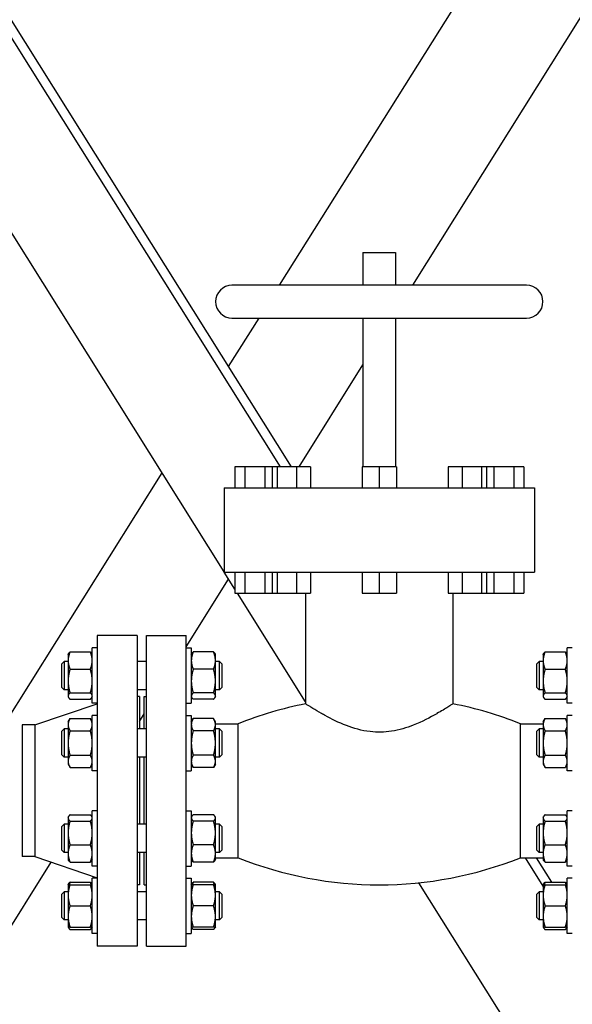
# Model space of a CAD drawing. Header units: inches. Extents: x 24 to 1128, y -74 to 748.
# Tile 8 of 256: x 161 to 175, y 199 to 225. Entities that reach past the tile are written whole.
import ezdxf

# ---------------------------------------------------------------- set-up
doc = ezdxf.new("R2010")
doc.units = ezdxf.units.IN
doc.header["$LTSCALE"] = 32
doc.header["$MEASUREMENT"] = 0
doc.layers.add('Dimension (ANSI)', color=7, linetype='Continuous', lineweight=25)
doc.layers.add('Visible (ANSI)', color=7, linetype='Continuous', lineweight=30)
doc.styles.add('Note Text (ANSI)', font='tahoma.ttf')
doc.dimstyles.new('Architectural (ANSI)', dxfattribs={"dimscale": 32, "dimtxt": 0.125, "dimasz": 0.098425, "dimexe": 0.125, "dimexo": 0.0625, "dimgap": 0.031496, "dimtad": 0, "dimtih": 1, "dimtoh": 1, "dimdec": 4, "dimrnd": 1e-08, "dimzin": 3, "dimdsep": 46, "dimlunit": 4, "dimtxsty": 'Note Text (ANSI)', "dimcen": 0.09, "dimdle": 0.393701, "dimclrd": 256, "dimclre": 256, "dimclrt": 256, "dimadec": 0, "dimazin": 3, "dimtfac": 0.96, "dimtofl": 0, "dimtmove": 0, "dimatfit": 3, "dimfxl": 1, "dimfrac": 2, "dimtolj": 1, "dimtzin": 12, "dimlwd": -1, "dimlwe": -1, "dimarcsym": 0})

# ---------------------------------------------------------------- blocks, each defined once
blk = doc.blocks.new('*D14')
at = {"layer": 'Defpoints', "color": 0, "transparency": 16777216}
for p in [(142.405, 428.413), (61.775, 140.843), (232.154, 140.843)]:
    blk.add_point(p, dxfattribs=at)
at = {"layer": 'Dimension (ANSI)', "transparency": 16777216}
for p, q in [((140.405, 428.413), (57.775, 428.413)), ((61.775, 425.263), (61.775, 265.406)), ((61.775, 143.993), (61.775, 258.339)), ((230.154, 140.843), (57.775, 140.843))]:
    blk.add_line(p, q, dxfattribs=at)
for points in [[(61.25, 425.263), (62.3, 425.263), (61.775, 428.413)], [(61.25, 143.993), (62.3, 143.993), (61.775, 140.843)]]:
    blk.add_solid(points, dxfattribs=at)
at = {"layer": 'Dimension (ANSI)', "transparency": 16777216, "insert": (46.967, 264.398), "char_height": 4, "attachment_point": 1, "style": 'Note Text (ANSI)'}
blk.add_mtext('\\A1;23\'-11 9/16"', dxfattribs=at)

msp = doc.modelspace()

# ---------------------------------------------------------------- linework, layer by layer
at = {"layer": 'Visible (ANSI)'}
for p, q in [((167.52887, 212.96666), (133.90464, 266.57747)), ((167.82397, 212.96666), (134.08915, 266.75381)), ((167.50838, 217.78666), (195.03214, 261.67083)), ((166.03364, 210.175), (133.90464, 261.40181)), ((171.04961, 217.78666), (197.57363, 260.07683)), ((169.72364, 218.65666), (169.72364, 217.78666)), ((169.72364, 218.65666), (170.59364, 218.65666)), ((170.59364, 218.65666), (170.59364, 217.78666)), ((174.07364, 217.78666), (166.24364, 217.78666)), ((166.15464, 215.62825), (166.96273, 216.91666)), ((166.24364, 216.91666), (174.07364, 216.91666)), ((169.72364, 216.91666), (169.72364, 212.96666)), ((170.59364, 216.91666), (170.59364, 212.96666)), ((168.02655, 212.96666), (169.72364, 215.67253)), ((166.32064, 212.96666), (166.32064, 212.40666)), ((166.58464, 212.96666), (166.32064, 212.96666)), ((166.58464, 212.96666), (166.58464, 212.40666)), ((167.11264, 212.96666), (166.58464, 212.96666)), ((167.11264, 212.96666), (167.11264, 212.40666)), ((167.30811, 212.96666), (167.11264, 212.96666)), ((167.30811, 212.96666), (167.30811, 212.40666)), ((167.44477, 212.96666), (167.30811, 212.96666)), ((167.44477, 212.96666), (167.44477, 212.40666)), ((167.95478, 212.96666), (167.44477, 212.96666)), ((167.95478, 212.96666), (167.95478, 212.40666)), ((168.32813, 212.96666), (167.95478, 212.96666)), ((168.32813, 212.96666), (168.32813, 212.40666)), ((169.70138, 212.96666), (169.70138, 212.40666)), ((170.15864, 212.96666), (169.70138, 212.96666)), ((170.15864, 212.96666), (170.15864, 212.40666)), ((170.61591, 212.96666), (170.15864, 212.96666)), ((170.61591, 212.96666), (170.61591, 212.40666)), ((171.98916, 212.96666), (171.98916, 212.40666)), ((172.36251, 212.96666), (171.98916, 212.96666)), ((172.36251, 212.96666), (172.36251, 212.40666)), ((172.87252, 212.96666), (172.36251, 212.96666)), ((172.87252, 212.96666), (172.87252, 212.40666)), ((173.00918, 212.96666), (172.87252, 212.96666)), ((173.00918, 212.96666), (173.00918, 212.40666)), ((173.20464, 212.96666), (173.00918, 212.96666)), ((173.20464, 212.96666), (173.20464, 212.40666)), ((173.73264, 212.96666), (173.20464, 212.96666)), ((173.73264, 212.96666), (173.73264, 212.40666)), ((173.99664, 212.96666), (173.73264, 212.96666)), ((173.99664, 212.96666), (173.99664, 212.40666)), ((160.18592, 206.11166), (164.38403, 212.80516)), ((166.03364, 212.40666), (166.03364, 210.16666)), ((166.03364, 212.40666), (174.28364, 212.40666)), ((174.28364, 212.40666), (174.28364, 210.16666)), ((166.03364, 210.16666), (174.28364, 210.16666)), ((166.32064, 209.7174), (166.03887, 210.16666)), ((166.32064, 210.16666), (166.32064, 209.60666)), ((166.58464, 210.16666), (166.58464, 209.60666)), ((167.11264, 210.16666), (167.11264, 209.60666)), ((167.30811, 210.16666), (167.30811, 209.60666)), ((167.44477, 210.16666), (167.44477, 209.60666)), ((167.95478, 210.16666), (167.95478, 209.60666)), ((168.32813, 210.16666), (168.32813, 209.60666)), ((169.70138, 210.16666), (169.70138, 209.60666)), ((170.15864, 210.16666), (170.15864, 209.60666)), ((170.61591, 210.16666), (170.61591, 209.60666)), ((171.98916, 210.16666), (171.98916, 209.60666)), ((172.36251, 210.16666), (172.36251, 209.60666)), ((172.87252, 210.16666), (172.87252, 209.60666)), ((173.00918, 210.16666), (173.00918, 209.60666)), ((173.20464, 210.16666), (173.20464, 209.60666)), ((173.73264, 210.16666), (173.73264, 209.60666)), ((173.99664, 210.16666), (173.99664, 209.60666)), ((165.02864, 208.18677), (166.15464, 209.98208)), ((166.32064, 209.60666), (166.58464, 209.60666)), ((168.20064, 206.71991), (166.3901, 209.60666)), ((166.58464, 209.60666), (167.11264, 209.60666)), ((167.11264, 209.60666), (167.30811, 209.60666)), ((167.30811, 209.60666), (167.44477, 209.60666)), ((167.44477, 209.60666), (167.95478, 209.60666)), ((167.95478, 209.60666), (168.32813, 209.60666)), ((168.20064, 209.60666), (168.20064, 206.67055)), ((169.70138, 209.60666), (170.15864, 209.60666)), ((170.15864, 209.60666), (170.61591, 209.60666)), ((171.98916, 209.60666), (172.36251, 209.60666)), ((172.11664, 209.60666), (172.11664, 206.67055)), ((172.36251, 209.60666), (172.87252, 209.60666)), ((172.87252, 209.60666), (173.00918, 209.60666)), ((173.00918, 209.60666), (173.20464, 209.60666)), ((173.20464, 209.60666), (173.73264, 209.60666)), ((173.73264, 209.60666), (173.99664, 209.60666)), ((163.72364, 208.48666), (162.66364, 208.48666)), ((162.66364, 208.48666), (162.66364, 200.23666)), ((163.72364, 208.48666), (163.72364, 200.23666)), ((163.96864, 208.48666), (165.02864, 208.48666)), ((163.96864, 200.23666), (163.96864, 208.48666)), ((165.02864, 200.23666), (165.02864, 208.48666)), ((161.88864, 207.9822), (161.9001, 208.00205)), ((161.88864, 207.9822), (161.88864, 207.81745)), ((161.93888, 208.04709), (162.4794, 208.04709)), ((162.52964, 207.9822), (162.51819, 208.00205)), ((162.66364, 208.1542), (162.52964, 208.1542)), ((162.52964, 206.6852), (162.52964, 208.1542)), ((165.02864, 208.1542), (165.16264, 208.1542)), ((165.16264, 208.1542), (165.16264, 206.6852)), ((165.16264, 207.9822), (165.1741, 208.00205)), ((165.7534, 208.04709), (165.21288, 208.04709)), ((165.80364, 207.9822), (165.79219, 208.00205)), ((165.80364, 207.81745), (165.80364, 207.9822)), ((174.51364, 207.9822), (174.5251, 208.00205)), ((174.51364, 207.9822), (174.51364, 207.81745)), ((174.56388, 208.04709), (175.1044, 208.04709)), ((175.15464, 207.9822), (175.14319, 208.00205)), ((175.28864, 208.1542), (175.15464, 208.1542)), ((175.15464, 206.6852), (175.15464, 208.1542)), ((161.72114, 207.7322), (161.78364, 207.7947)), ((161.72114, 207.1072), (161.72114, 207.7322)), ((161.78364, 207.7947), (161.78364, 207.0447)), ((161.88864, 207.7947), (161.78364, 207.7947)), ((161.88864, 207.81745), (161.88864, 207.27412)), ((163.96864, 207.7947), (163.72364, 207.7947)), ((165.80364, 207.27412), (165.80364, 207.81745)), ((165.90864, 207.7947), (165.80364, 207.7947)), ((165.97114, 207.7322), (165.90864, 207.7947)), ((165.90864, 207.0447), (165.90864, 207.7947)), ((165.97114, 207.7322), (165.97114, 207.1072)), ((174.34614, 207.7322), (174.40864, 207.7947)), ((174.34614, 207.1072), (174.34614, 207.7322)), ((174.40864, 207.7947), (174.40864, 207.0447)), ((174.51364, 207.7947), (174.40864, 207.7947)), ((174.51364, 207.81745), (174.51364, 207.27412)), ((161.93888, 207.58781), (162.4794, 207.58781)), ((165.7534, 207.58781), (165.21288, 207.58781)), ((174.56388, 207.58781), (175.1044, 207.58781)), ((161.88864, 207.27412), (161.88864, 206.87637)), ((165.80364, 206.87637), (165.80364, 207.27412)), ((174.51364, 207.27412), (174.51364, 206.87637)), ((161.72114, 207.1072), (161.78364, 207.0447)), ((161.88864, 207.0447), (161.78364, 207.0447)), ((161.88864, 206.87637), (161.88864, 206.8572)), ((161.93888, 206.96043), (162.4794, 206.96043)), ((163.96864, 207.0447), (163.72364, 207.0447)), ((165.7534, 206.96043), (165.21288, 206.96043)), ((165.90864, 207.0447), (165.80364, 207.0447)), ((165.80364, 206.8572), (165.80364, 206.87637)), ((165.97114, 207.1072), (165.90864, 207.0447)), ((174.34614, 207.1072), (174.40864, 207.0447)), ((174.51364, 207.0447), (174.40864, 207.0447)), ((174.51364, 206.87637), (174.51364, 206.8572)), ((174.56388, 206.96043), (175.1044, 206.96043)), ((161.00364, 206.11166), (162.66364, 206.67166)), ((161.88864, 206.8572), (161.9001, 206.83736)), ((161.93888, 206.79232), (162.4794, 206.79232)), ((162.52964, 206.8572), (162.51819, 206.83736)), ((162.66364, 206.6852), (162.52964, 206.6852)), ((163.78364, 206.86166), (163.72364, 206.86166)), ((163.78364, 206.86166), (163.78364, 206.00335)), ((163.90864, 206.86166), (163.96864, 206.86166)), ((163.90864, 206.00335), (163.90864, 206.86166)), ((165.02864, 206.6852), (165.16264, 206.6852)), ((165.16264, 206.8572), (165.1741, 206.83736)), ((165.7534, 206.79232), (165.21288, 206.79232)), ((165.80364, 206.8572), (165.79219, 206.83736)), ((174.51364, 206.8572), (174.5251, 206.83736)), ((174.56388, 206.79232), (175.1044, 206.79232)), ((175.15464, 206.8572), (175.14319, 206.83736)), ((175.28864, 206.6852), (175.15464, 206.6852)), ((162.66364, 206.36285), (162.52964, 206.36285)), ((162.52964, 204.89385), (162.52964, 206.36285)), ((163.78364, 206.20173), (163.90864, 206.40103)), ((165.02864, 206.36285), (165.16264, 206.36285)), ((165.16264, 206.36285), (165.16264, 204.89385)), ((175.28864, 206.36285), (175.15464, 206.36285)), ((175.15464, 204.89385), (175.15464, 206.36285)), ((161.00364, 206.11166), (160.66364, 206.11166)), ((160.66364, 206.11166), (160.66364, 202.61166)), ((161.00364, 206.11166), (161.00364, 202.61166)), ((161.88864, 206.19085), (161.93888, 206.27786)), ((161.88864, 206.19085), (161.88864, 206.11549)), ((161.88864, 206.11549), (161.88864, 205.62835)), ((161.93888, 206.27786), (162.4794, 206.27786)), ((162.52964, 206.19085), (162.4794, 206.27786)), ((165.16264, 206.19085), (165.21288, 206.27786)), ((165.7534, 206.27786), (165.21288, 206.27786)), ((165.80364, 206.19085), (165.7534, 206.27786)), ((165.80364, 206.11549), (165.80364, 206.19085)), ((165.80364, 206.14166), (166.40864, 206.14166)), ((165.80364, 205.62835), (165.80364, 206.11549)), ((166.40864, 202.58166), (166.40864, 206.14166)), ((173.90864, 206.14166), (174.51364, 206.14166)), ((173.90864, 202.58166), (173.90864, 206.14166)), ((174.51364, 206.19085), (174.56388, 206.27786)), ((174.51364, 206.19085), (174.51364, 206.11549)), ((174.51364, 206.11549), (174.51364, 205.62835)), ((174.56388, 206.27786), (175.1044, 206.27786)), ((175.15464, 206.19085), (175.1044, 206.27786)), ((161.72114, 205.94085), (161.78364, 206.00335)), ((161.72114, 205.31585), (161.72114, 205.94085)), ((161.78364, 206.00335), (161.78364, 205.25335)), ((161.88864, 206.00335), (161.78364, 206.00335)), ((161.93888, 205.95311), (162.4794, 205.95311)), ((163.96864, 206.00335), (163.72364, 206.00335)), ((165.7534, 205.95311), (165.21288, 205.95311)), ((165.90864, 206.00335), (165.80364, 206.00335)), ((165.97114, 205.94085), (165.90864, 206.00335)), ((165.90864, 205.25335), (165.90864, 206.00335)), ((165.97114, 205.94085), (165.97114, 205.31585)), ((174.34614, 205.94085), (174.40864, 206.00335)), ((174.34614, 205.31585), (174.34614, 205.94085)), ((174.40864, 206.00335), (174.40864, 205.25335)), ((174.51364, 206.00335), (174.40864, 206.00335)), ((174.56388, 205.95311), (175.1044, 205.95311)), ((161.88864, 205.62835), (161.88864, 205.14121)), ((165.80364, 205.14121), (165.80364, 205.62835)), ((174.51364, 205.62835), (174.51364, 205.14121)), ((161.72114, 205.31585), (161.78364, 205.25335)), ((161.93888, 205.30359), (162.4794, 205.30359)), ((165.7534, 205.30359), (165.21288, 205.30359)), ((165.97114, 205.31585), (165.90864, 205.25335)), ((174.34614, 205.31585), (174.40864, 205.25335)), ((174.56388, 205.30359), (175.1044, 205.30359)), ((161.88864, 205.25335), (161.78364, 205.25335)), ((161.88864, 205.14121), (161.88864, 205.06585)), ((161.88864, 205.06585), (161.93888, 204.97883)), ((162.52964, 205.06585), (162.4794, 204.97883)), ((163.96864, 205.25335), (163.72364, 205.25335)), ((163.78364, 205.25335), (163.78364, 203.46998)), ((163.90864, 203.46998), (163.90864, 205.25335)), ((165.16264, 205.06585), (165.21288, 204.97883)), ((165.80364, 205.06585), (165.7534, 204.97883)), ((165.90864, 205.25335), (165.80364, 205.25335)), ((165.80364, 205.06585), (165.80364, 205.14121)), ((174.51364, 205.25335), (174.40864, 205.25335)), ((174.51364, 205.14121), (174.51364, 205.06585)), ((174.51364, 205.06585), (174.56388, 204.97883)), ((175.15464, 205.06585), (175.1044, 204.97883)), ((161.93888, 204.97883), (162.4794, 204.97883)), ((162.66364, 204.89385), (162.52964, 204.89385)), ((165.02864, 204.89385), (165.16264, 204.89385)), ((165.7534, 204.97883), (165.21288, 204.97883)), ((174.56388, 204.97883), (175.1044, 204.97883)), ((175.28864, 204.89385), (175.15464, 204.89385)), ((162.66364, 203.82948), (162.52964, 203.82948)), ((162.52964, 202.36048), (162.52964, 203.82948)), ((165.02864, 203.82948), (165.16264, 203.82948)), ((165.16264, 203.82948), (165.16264, 202.36048)), ((175.28864, 203.82948), (175.15464, 203.82948)), ((175.15464, 202.36048), (175.15464, 203.82948)), ((161.72114, 203.40748), (161.78364, 203.46998)), ((161.78364, 203.46998), (161.78364, 202.71998)), ((161.88864, 203.46998), (161.78364, 203.46998)), ((161.88864, 203.65748), (161.9001, 203.67732)), ((161.88864, 203.65748), (161.88864, 203.63831)), ((161.88864, 203.63831), (161.88864, 203.24057)), ((161.93888, 203.72237), (162.4794, 203.72237)), ((161.93888, 203.55426), (162.4794, 203.55426)), ((162.52964, 203.65748), (162.51819, 203.67732)), ((163.96864, 203.46998), (163.72364, 203.46998)), ((165.16264, 203.65748), (165.1741, 203.67732)), ((165.7534, 203.72237), (165.21288, 203.72237)), ((165.7534, 203.55426), (165.21288, 203.55426)), ((165.80364, 203.65748), (165.79219, 203.67732)), ((165.80364, 203.63831), (165.80364, 203.65748)), ((165.80364, 203.24057), (165.80364, 203.63831)), ((165.90864, 203.46998), (165.80364, 203.46998)), ((165.97114, 203.40748), (165.90864, 203.46998)), ((165.90864, 202.71998), (165.90864, 203.46998)), ((174.34614, 203.40748), (174.40864, 203.46998)), ((174.40864, 203.46998), (174.40864, 202.71998)), ((174.51364, 203.46998), (174.40864, 203.46998)), ((174.51364, 203.65748), (174.5251, 203.67732)), ((174.51364, 203.65748), (174.51364, 203.63831)), ((174.51364, 203.63831), (174.51364, 203.24057)), ((174.56388, 203.72237), (175.1044, 203.72237)), ((174.56388, 203.55426), (175.1044, 203.55426)), ((175.15464, 203.65748), (175.14319, 203.67732)), ((161.72114, 202.78248), (161.72114, 203.40748)), ((161.88864, 203.24057), (161.88864, 202.69723)), ((165.80364, 202.69723), (165.80364, 203.24057)), ((165.97114, 203.40748), (165.97114, 202.78248)), ((174.34614, 202.78248), (174.34614, 203.40748)), ((174.51364, 203.24057), (174.51364, 202.69723)), ((161.72114, 202.78248), (161.78364, 202.71998)), ((161.88864, 202.71998), (161.78364, 202.71998)), ((161.88864, 202.69723), (161.88864, 202.53248)), ((161.93888, 202.92687), (162.4794, 202.92687)), ((163.96864, 202.71998), (163.72364, 202.71998)), ((163.78364, 202.71998), (163.78364, 201.86166)), ((163.90864, 201.86166), (163.90864, 202.71998)), ((165.7534, 202.92687), (165.21288, 202.92687)), ((165.90864, 202.71998), (165.80364, 202.71998)), ((165.80364, 202.53248), (165.80364, 202.69723)), ((165.97114, 202.78248), (165.90864, 202.71998)), ((174.34614, 202.78248), (174.40864, 202.71998)), ((174.51364, 202.71998), (174.40864, 202.71998)), ((174.51364, 202.69723), (174.51364, 202.53248)), ((174.56388, 202.92687), (175.1044, 202.92687)), ((147.7059, 180.5672), (161.43972, 202.46455)), ((161.00364, 202.61166), (160.66364, 202.61166)), ((161.00364, 202.61166), (162.66364, 202.05166)), ((161.88864, 202.53248), (161.9001, 202.51264)), ((161.93888, 202.46759), (162.4794, 202.46759)), ((162.52964, 202.53248), (162.51819, 202.51264)), ((165.16264, 202.53248), (165.1741, 202.51264)), ((165.7534, 202.46759), (165.21288, 202.46759)), ((165.80364, 202.53248), (165.79219, 202.51264)), ((165.80364, 202.58166), (166.40864, 202.58166)), ((173.90864, 202.58166), (174.51364, 202.58166)), ((174.51364, 201.83006), (174.04225, 202.58166)), ((174.74543, 201.93101), (174.33735, 202.58166)), ((174.51364, 202.53248), (174.5251, 202.51264)), ((174.56388, 202.46759), (175.1044, 202.46759)), ((175.15464, 202.53248), (175.14319, 202.51264)), ((162.66364, 202.36048), (162.52964, 202.36048)), ((165.02864, 202.36048), (165.16264, 202.36048)), ((175.28864, 202.36048), (175.15464, 202.36048)), ((161.93888, 201.93101), (162.4794, 201.93101)), ((162.66364, 202.03812), (162.52964, 202.03812)), ((162.52964, 200.56912), (162.52964, 202.03812)), ((165.02864, 202.03812), (165.16264, 202.03812)), ((165.16264, 202.03812), (165.16264, 200.56912)), ((165.7534, 201.93101), (165.21288, 201.93101)), ((181.27577, 185.87279), (171.21316, 201.91672)), ((174.56388, 201.93101), (175.1044, 201.93101)), ((175.28864, 202.03812), (175.15464, 202.03812)), ((175.15464, 200.56912), (175.15464, 202.03812)), ((161.72114, 201.61612), (161.78364, 201.67862)), ((161.78364, 201.67862), (161.78364, 200.92862)), ((161.88864, 201.67862), (161.78364, 201.67862)), ((161.88864, 201.86612), (161.9001, 201.88597)), ((161.88864, 201.86612), (161.88864, 201.58487)), ((161.93888, 201.86612), (162.4794, 201.86612)), ((162.52964, 201.86612), (162.51819, 201.88597)), ((163.78364, 201.86166), (163.72364, 201.86166)), ((163.96864, 201.67862), (163.72364, 201.67862)), ((163.90864, 201.86166), (163.96864, 201.86166)), ((165.16264, 201.86612), (165.1741, 201.88597)), ((165.7534, 201.86612), (165.21288, 201.86612)), ((165.80364, 201.86612), (165.79219, 201.88597)), ((165.80364, 201.58487), (165.80364, 201.86612)), ((165.90864, 201.67862), (165.80364, 201.67862)), ((165.97114, 201.61612), (165.90864, 201.67862)), ((165.90864, 200.92862), (165.90864, 201.67862)), ((174.34614, 201.61612), (174.40864, 201.67862)), ((174.40864, 201.67862), (174.40864, 200.92862)), ((174.51364, 201.67862), (174.40864, 201.67862)), ((174.51364, 201.86612), (174.5251, 201.88597)), ((174.51364, 201.86612), (174.51364, 201.58487)), ((174.56388, 201.86612), (175.1044, 201.86612)), ((175.15464, 201.86612), (175.14319, 201.88597)), ((161.72114, 200.99112), (161.72114, 201.61612)), ((161.88864, 201.58487), (161.88864, 201.02237)), ((165.80364, 201.02237), (165.80364, 201.58487)), ((165.97114, 201.61612), (165.97114, 200.99112)), ((174.34614, 200.99112), (174.34614, 201.61612)), ((174.51364, 201.58487), (174.51364, 201.02237)), ((161.93888, 201.30362), (162.4794, 201.30362)), ((165.7534, 201.30362), (165.21288, 201.30362)), ((174.56388, 201.30362), (175.1044, 201.30362)), ((161.72114, 200.99112), (161.78364, 200.92862)), ((161.88864, 200.92862), (161.78364, 200.92862)), ((161.88864, 201.02237), (161.88864, 200.74112)), ((163.96864, 200.92862), (163.72364, 200.92862)), ((165.80364, 200.74112), (165.80364, 201.02237)), ((165.90864, 200.92862), (165.80364, 200.92862)), ((165.97114, 200.99112), (165.90864, 200.92862)), ((174.34614, 200.99112), (174.40864, 200.92862)), ((174.51364, 200.92862), (174.40864, 200.92862)), ((174.51364, 201.02237), (174.51364, 200.74112)), ((161.88864, 200.74112), (161.9001, 200.72128)), ((161.93888, 200.74112), (162.4794, 200.74112)), ((161.93888, 200.67624), (162.4794, 200.67624)), ((162.52964, 200.74112), (162.51819, 200.72128)), ((165.16264, 200.74112), (165.1741, 200.72128)), ((165.7534, 200.74112), (165.21288, 200.74112)), ((165.7534, 200.67624), (165.21288, 200.67624)), ((165.80364, 200.74112), (165.79219, 200.72128)), ((174.51364, 200.74112), (174.5251, 200.72128)), ((174.56388, 200.74112), (175.1044, 200.74112)), ((174.56388, 200.67624), (175.1044, 200.67624)), ((175.15464, 200.74112), (175.14319, 200.72128)), ((162.66364, 200.56912), (162.52964, 200.56912)), ((165.02864, 200.56912), (165.16264, 200.56912)), ((175.28864, 200.56912), (175.15464, 200.56912)), ((163.72364, 200.23666), (162.66364, 200.23666)), ((163.96864, 200.23666), (165.02864, 200.23666))]:
    msp.add_line(p, q, dxfattribs=at)
for centre, radius, start, end in [((166.24364, 217.35166), 0.435, 90, 270), ((174.07364, 217.35166), 0.435, 270, 90), ((170.15864, 196.73604), 10.12563, 101.149565, 111.737051), ((170.15864, 196.73604), 10.12563, 68.262949, 78.850435), ((170.15864, 211.98729), 10.12563, 248.262949, 291.737051)]:
    msp.add_arc(centre, radius, start, end, dxfattribs=at)
for points, weights in [([(161.93888, 208.04709), (161.88864, 207.92403), (161.88864, 207.81745)], [1, 1.0379548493, 1]), ([(161.9001, 208.00205), (161.91239, 208.02334), (161.93888, 208.04709)], [1.01895290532, 1.01965956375, 1]), ([(162.4794, 208.04709), (162.50589, 208.02334), (162.51819, 208.00205)], [1, 1.01965956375, 1.01895290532]), ([(162.52964, 207.81745), (162.52964, 207.92403), (162.4794, 208.04709)], [1, 1.0379548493, 1]), ([(165.21288, 208.04709), (165.16264, 207.92403), (165.16264, 207.81745)], [1, 1.0379548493, 1]), ([(165.1741, 208.00205), (165.18639, 208.02334), (165.21288, 208.04709)], [1.01895290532, 1.01965956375, 1]), ([(165.80364, 207.81745), (165.80364, 207.92403), (165.7534, 208.04709)], [1, 1.0379548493, 1]), ([(165.7534, 208.04709), (165.77989, 208.02334), (165.79219, 208.00205)], [1, 1.01965956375, 1.01895290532]), ([(174.56388, 208.04709), (174.51364, 207.92403), (174.51364, 207.81745)], [1, 1.0379548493, 1]), ([(174.5251, 208.00205), (174.53739, 208.02334), (174.56388, 208.04709)], [1.01895290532, 1.01965956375, 1]), ([(175.1044, 208.04709), (175.13089, 208.02334), (175.14319, 208.00205)], [1, 1.01965956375, 1.01895290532]), ([(175.15464, 207.81745), (175.15464, 207.92403), (175.1044, 208.04709)], [1, 1.0379548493, 1]), ([(161.88864, 207.81745), (161.88864, 207.71088), (161.93888, 207.58781)], [1, 1.0379548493, 1]), ([(162.4794, 207.58781), (162.52964, 207.71088), (162.52964, 207.81745)], [1, 1.0379548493, 1]), ([(165.16264, 207.81745), (165.16264, 207.71088), (165.21288, 207.58781)], [1, 1.0379548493, 1]), ([(165.7534, 207.58781), (165.80364, 207.71088), (165.80364, 207.81745)], [1, 1.0379548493, 1]), ([(174.51364, 207.81745), (174.51364, 207.71088), (174.56388, 207.58781)], [1, 1.0379548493, 1]), ([(175.1044, 207.58781), (175.15464, 207.71088), (175.15464, 207.81745)], [1, 1.0379548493, 1]), ([(161.93888, 207.58781), (161.88864, 207.4197), (161.88864, 207.27412)], [1, 1.0379548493, 1]), ([(162.52964, 207.27412), (162.52964, 207.4197), (162.4794, 207.58781)], [1, 1.0379548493, 1]), ([(165.21288, 207.58781), (165.16264, 207.4197), (165.16264, 207.27412)], [1, 1.0379548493, 1]), ([(165.80364, 207.27412), (165.80364, 207.4197), (165.7534, 207.58781)], [1, 1.0379548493, 1]), ([(174.56388, 207.58781), (174.51364, 207.4197), (174.51364, 207.27412)], [1, 1.0379548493, 1]), ([(175.15464, 207.27412), (175.15464, 207.4197), (175.1044, 207.58781)], [1, 1.0379548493, 1]), ([(161.88864, 207.27412), (161.88864, 207.12853), (161.93888, 206.96043)], [1, 1.0379548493, 1]), ([(162.4794, 206.96043), (162.52964, 207.12853), (162.52964, 207.27412)], [1, 1.0379548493, 1]), ([(165.16264, 207.27412), (165.16264, 207.12853), (165.21288, 206.96043)], [1, 1.0379548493, 1]), ([(165.7534, 206.96043), (165.80364, 207.12853), (165.80364, 207.27412)], [1, 1.0379548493, 1]), ([(174.51364, 207.27412), (174.51364, 207.12853), (174.56388, 206.96043)], [1, 1.0379548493, 1]), ([(175.1044, 206.96043), (175.15464, 207.12853), (175.15464, 207.27412)], [1, 1.0379548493, 1]), ([(161.93888, 206.96043), (161.88864, 206.91538), (161.88864, 206.87637)], [1, 1.0379548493, 1]), ([(161.88864, 206.87637), (161.88864, 206.83736), (161.93888, 206.79232)], [1, 1.0379548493, 1]), ([(162.52964, 206.87637), (162.52964, 206.91538), (162.4794, 206.96043)], [1, 1.0379548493, 1]), ([(162.4794, 206.79232), (162.52964, 206.83736), (162.52964, 206.87637)], [1, 1.0379548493, 1]), ([(165.21288, 206.96043), (165.16264, 206.91538), (165.16264, 206.87637)], [1, 1.0379548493, 1]), ([(165.16264, 206.87637), (165.16264, 206.83736), (165.21288, 206.79232)], [1, 1.0379548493, 1]), ([(165.80364, 206.87637), (165.80364, 206.91538), (165.7534, 206.96043)], [1, 1.0379548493, 1]), ([(165.7534, 206.79232), (165.80364, 206.83736), (165.80364, 206.87637)], [1, 1.0379548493, 1]), ([(174.56388, 206.96043), (174.51364, 206.91538), (174.51364, 206.87637)], [1, 1.0379548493, 1]), ([(174.51364, 206.87637), (174.51364, 206.83736), (174.56388, 206.79232)], [1, 1.0379548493, 1]), ([(175.15464, 206.87637), (175.15464, 206.91538), (175.1044, 206.96043)], [1, 1.0379548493, 1]), ([(175.1044, 206.79232), (175.15464, 206.83736), (175.15464, 206.87637)], [1, 1.0379548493, 1]), ([(161.93888, 206.27786), (161.88864, 206.19085), (161.88864, 206.11549)], [1, 1.0379548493, 1]), ([(161.88864, 206.11549), (161.88864, 206.04012), (161.93888, 205.95311)], [1, 1.0379548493, 1]), ([(162.52964, 206.11549), (162.52964, 206.19085), (162.4794, 206.27786)], [1, 1.0379548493, 1]), ([(162.4794, 205.95311), (162.52964, 206.04012), (162.52964, 206.11549)], [1, 1.0379548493, 1]), ([(165.21288, 206.27786), (165.16264, 206.19085), (165.16264, 206.11549)], [1, 1.0379548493, 1]), ([(165.16264, 206.11549), (165.16264, 206.04012), (165.21288, 205.95311)], [1, 1.0379548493, 1]), ([(165.80364, 206.11549), (165.80364, 206.19085), (165.7534, 206.27786)], [1, 1.0379548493, 1]), ([(165.7534, 205.95311), (165.80364, 206.04012), (165.80364, 206.11549)], [1, 1.0379548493, 1]), ([(174.56388, 206.27786), (174.51364, 206.19085), (174.51364, 206.11549)], [1, 1.0379548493, 1]), ([(174.51364, 206.11549), (174.51364, 206.04012), (174.56388, 205.95311)], [1, 1.0379548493, 1]), ([(175.15464, 206.11549), (175.15464, 206.19085), (175.1044, 206.27786)], [1, 1.0379548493, 1]), ([(175.1044, 205.95311), (175.15464, 206.04012), (175.15464, 206.11549)], [1, 1.0379548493, 1]), ([(161.93888, 205.95311), (161.88864, 205.77907), (161.88864, 205.62835)], [1, 1.0379548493, 1]), ([(162.52964, 205.62835), (162.52964, 205.77907), (162.4794, 205.95311)], [1, 1.0379548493, 1]), ([(165.21288, 205.95311), (165.16264, 205.77907), (165.16264, 205.62835)], [1, 1.0379548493, 1]), ([(165.80364, 205.62835), (165.80364, 205.77907), (165.7534, 205.95311)], [1, 1.0379548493, 1]), ([(174.56388, 205.95311), (174.51364, 205.77907), (174.51364, 205.62835)], [1, 1.0379548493, 1]), ([(175.15464, 205.62835), (175.15464, 205.77907), (175.1044, 205.95311)], [1, 1.0379548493, 1]), ([(161.88864, 205.62835), (161.88864, 205.47762), (161.93888, 205.30359)], [1, 1.0379548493, 1]), ([(162.4794, 205.30359), (162.52964, 205.47762), (162.52964, 205.62835)], [1, 1.0379548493, 1]), ([(165.16264, 205.62835), (165.16264, 205.47762), (165.21288, 205.30359)], [1, 1.0379548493, 1]), ([(165.7534, 205.30359), (165.80364, 205.47762), (165.80364, 205.62835)], [1, 1.0379548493, 1]), ([(174.51364, 205.62835), (174.51364, 205.47762), (174.56388, 205.30359)], [1, 1.0379548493, 1]), ([(175.1044, 205.30359), (175.15464, 205.47762), (175.15464, 205.62835)], [1, 1.0379548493, 1]), ([(161.93888, 205.30359), (161.88864, 205.21657), (161.88864, 205.14121)], [1, 1.0379548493, 1]), ([(162.52964, 205.14121), (162.52964, 205.21657), (162.4794, 205.30359)], [1, 1.0379548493, 1]), ([(165.21288, 205.30359), (165.16264, 205.21657), (165.16264, 205.14121)], [1, 1.0379548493, 1]), ([(165.80364, 205.14121), (165.80364, 205.21657), (165.7534, 205.30359)], [1, 1.0379548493, 1]), ([(174.56388, 205.30359), (174.51364, 205.21657), (174.51364, 205.14121)], [1, 1.0379548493, 1]), ([(175.15464, 205.14121), (175.15464, 205.21657), (175.1044, 205.30359)], [1, 1.0379548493, 1]), ([(161.88864, 205.14121), (161.88864, 205.06585), (161.93888, 204.97883)], [1, 1.0379548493, 1]), ([(162.4794, 204.97883), (162.52964, 205.06585), (162.52964, 205.14121)], [1, 1.0379548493, 1]), ([(165.16264, 205.14121), (165.16264, 205.06585), (165.21288, 204.97883)], [1, 1.0379548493, 1]), ([(165.7534, 204.97883), (165.80364, 205.06585), (165.80364, 205.14121)], [1, 1.0379548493, 1]), ([(174.51364, 205.14121), (174.51364, 205.06585), (174.56388, 204.97883)], [1, 1.0379548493, 1]), ([(175.1044, 204.97883), (175.15464, 205.06585), (175.15464, 205.14121)], [1, 1.0379548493, 1]), ([(161.93888, 203.72237), (161.88864, 203.67732), (161.88864, 203.63831)], [1, 1.0379548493, 1]), ([(161.88864, 203.63831), (161.88864, 203.59931), (161.93888, 203.55426)], [1, 1.0379548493, 1]), ([(161.93888, 203.55426), (161.88864, 203.38615), (161.88864, 203.24057)], [1, 1.0379548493, 1]), ([(162.52964, 203.63831), (162.52964, 203.67732), (162.4794, 203.72237)], [1, 1.0379548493, 1]), ([(162.4794, 203.55426), (162.52964, 203.59931), (162.52964, 203.63831)], [1, 1.0379548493, 1]), ([(162.52964, 203.24057), (162.52964, 203.38615), (162.4794, 203.55426)], [1, 1.0379548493, 1]), ([(165.21288, 203.72237), (165.16264, 203.67732), (165.16264, 203.63831)], [1, 1.0379548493, 1]), ([(165.16264, 203.63831), (165.16264, 203.59931), (165.21288, 203.55426)], [1, 1.0379548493, 1]), ([(165.21288, 203.55426), (165.16264, 203.38615), (165.16264, 203.24057)], [1, 1.0379548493, 1]), ([(165.80364, 203.63831), (165.80364, 203.67732), (165.7534, 203.72237)], [1, 1.0379548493, 1]), ([(165.7534, 203.55426), (165.80364, 203.59931), (165.80364, 203.63831)], [1, 1.0379548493, 1]), ([(165.80364, 203.24057), (165.80364, 203.38615), (165.7534, 203.55426)], [1, 1.0379548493, 1]), ([(174.56388, 203.72237), (174.51364, 203.67732), (174.51364, 203.63831)], [1, 1.0379548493, 1]), ([(174.51364, 203.63831), (174.51364, 203.59931), (174.56388, 203.55426)], [1, 1.0379548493, 1]), ([(174.56388, 203.55426), (174.51364, 203.38615), (174.51364, 203.24057)], [1, 1.0379548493, 1]), ([(175.15464, 203.63831), (175.15464, 203.67732), (175.1044, 203.72237)], [1, 1.0379548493, 1]), ([(175.1044, 203.55426), (175.15464, 203.59931), (175.15464, 203.63831)], [1, 1.0379548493, 1]), ([(175.15464, 203.24057), (175.15464, 203.38615), (175.1044, 203.55426)], [1, 1.0379548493, 1]), ([(161.88864, 203.24057), (161.88864, 203.09498), (161.93888, 202.92687)], [1, 1.0379548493, 1]), ([(162.4794, 202.92687), (162.52964, 203.09498), (162.52964, 203.24057)], [1, 1.0379548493, 1]), ([(165.16264, 203.24057), (165.16264, 203.09498), (165.21288, 202.92687)], [1, 1.0379548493, 1]), ([(165.7534, 202.92687), (165.80364, 203.09498), (165.80364, 203.24057)], [1, 1.0379548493, 1]), ([(174.51364, 203.24057), (174.51364, 203.09498), (174.56388, 202.92687)], [1, 1.0379548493, 1]), ([(175.1044, 202.92687), (175.15464, 203.09498), (175.15464, 203.24057)], [1, 1.0379548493, 1]), ([(161.93888, 202.92687), (161.88864, 202.80381), (161.88864, 202.69723)], [1, 1.0379548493, 1]), ([(161.88864, 202.69723), (161.88864, 202.59066), (161.93888, 202.46759)], [1, 1.0379548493, 1]), ([(162.52964, 202.69723), (162.52964, 202.80381), (162.4794, 202.92687)], [1, 1.0379548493, 1]), ([(162.4794, 202.46759), (162.52964, 202.59066), (162.52964, 202.69723)], [1, 1.0379548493, 1]), ([(165.21288, 202.92687), (165.16264, 202.80381), (165.16264, 202.69723)], [1, 1.0379548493, 1]), ([(165.16264, 202.69723), (165.16264, 202.59066), (165.21288, 202.46759)], [1, 1.0379548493, 1]), ([(165.80364, 202.69723), (165.80364, 202.80381), (165.7534, 202.92687)], [1, 1.0379548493, 1]), ([(165.7534, 202.46759), (165.80364, 202.59066), (165.80364, 202.69723)], [1, 1.0379548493, 1]), ([(174.56388, 202.92687), (174.51364, 202.80381), (174.51364, 202.69723)], [1, 1.0379548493, 1]), ([(174.51364, 202.69723), (174.51364, 202.59066), (174.56388, 202.46759)], [1, 1.0379548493, 1]), ([(175.15464, 202.69723), (175.15464, 202.80381), (175.1044, 202.92687)], [1, 1.0379548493, 1]), ([(175.1044, 202.46759), (175.15464, 202.59066), (175.15464, 202.69723)], [1, 1.0379548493, 1]), ([(161.93888, 202.46759), (161.91239, 202.49134), (161.9001, 202.51264)], [1, 1.01965956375, 1.01895290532]), ([(162.51819, 202.51264), (162.50589, 202.49134), (162.4794, 202.46759)], [1.01895290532, 1.01965956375, 1]), ([(165.21288, 202.46759), (165.18639, 202.49134), (165.1741, 202.51264)], [1, 1.01965956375, 1.01895290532]), ([(165.79219, 202.51264), (165.77989, 202.49134), (165.7534, 202.46759)], [1.01895290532, 1.01965956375, 1]), ([(174.56388, 202.46759), (174.53739, 202.49134), (174.5251, 202.51264)], [1, 1.01965956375, 1.01895290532]), ([(175.14319, 202.51264), (175.13089, 202.49134), (175.1044, 202.46759)], [1.01895290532, 1.01965956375, 1]), ([(161.9001, 201.88597), (161.91239, 201.90726), (161.93888, 201.93101)], [1.01895290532, 1.01965956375, 1]), ([(161.93888, 201.93101), (161.92521, 201.89752), (161.9154, 201.86612)], [1, 1.01005189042, 1.01477953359]), ([(162.50289, 201.86612), (162.49308, 201.89752), (162.4794, 201.93101)], [1.01477953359, 1.01005189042, 1]), ([(162.4794, 201.93101), (162.50589, 201.90726), (162.51819, 201.88597)], [1, 1.01965956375, 1.01895290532]), ([(165.1741, 201.88597), (165.18639, 201.90726), (165.21288, 201.93101)], [1.01895290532, 1.01965956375, 1]), ([(165.21288, 201.93101), (165.19921, 201.89752), (165.1894, 201.86612)], [1, 1.01005189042, 1.01477953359]), ([(165.7534, 201.93101), (165.77989, 201.90726), (165.79219, 201.88597)], [1, 1.01965956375, 1.01895290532]), ([(165.77689, 201.86612), (165.76708, 201.89752), (165.7534, 201.93101)], [1.01477953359, 1.01005189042, 1]), ([(174.5251, 201.88597), (174.53739, 201.90726), (174.56388, 201.93101)], [1.01895290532, 1.01965956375, 1]), ([(174.56388, 201.93101), (174.55021, 201.89752), (174.5404, 201.86612)], [1, 1.01005189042, 1.01477953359]), ([(175.12789, 201.86612), (175.11808, 201.89752), (175.1044, 201.93101)], [1.01477953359, 1.01005189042, 1]), ([(175.1044, 201.93101), (175.13089, 201.90726), (175.14319, 201.88597)], [1, 1.01965956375, 1.01895290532]), ([(161.88864, 201.86612), (161.88864, 201.86612), (161.93888, 201.86612)], [1, 1.0379548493, 1]), ([(161.93888, 201.86612), (161.88864, 201.7154), (161.88864, 201.58487)], [1, 1.0379548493, 1]), ([(162.52964, 201.58487), (162.52964, 201.7154), (162.4794, 201.86612)], [1, 1.0379548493, 1]), ([(162.4794, 201.86612), (162.52964, 201.86612), (162.52964, 201.86612)], [1, 1.0379548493, 1]), ([(165.16264, 201.86612), (165.16264, 201.86612), (165.21288, 201.86612)], [1, 1.0379548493, 1]), ([(165.21288, 201.86612), (165.16264, 201.7154), (165.16264, 201.58487)], [1, 1.0379548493, 1]), ([(165.7534, 201.86612), (165.80364, 201.86612), (165.80364, 201.86612)], [1, 1.0379548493, 1]), ([(165.80364, 201.58487), (165.80364, 201.7154), (165.7534, 201.86612)], [1, 1.0379548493, 1]), ([(174.51364, 201.86612), (174.51364, 201.86612), (174.56388, 201.86612)], [1, 1.0379548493, 1]), ([(174.56388, 201.86612), (174.51364, 201.7154), (174.51364, 201.58487)], [1, 1.0379548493, 1]), ([(175.15464, 201.58487), (175.15464, 201.7154), (175.1044, 201.86612)], [1, 1.0379548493, 1]), ([(175.1044, 201.86612), (175.15464, 201.86612), (175.15464, 201.86612)], [1, 1.0379548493, 1]), ([(161.88864, 201.58487), (161.88864, 201.45434), (161.93888, 201.30362)], [1, 1.0379548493, 1]), ([(162.4794, 201.30362), (162.52964, 201.45434), (162.52964, 201.58487)], [1, 1.0379548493, 1]), ([(165.16264, 201.58487), (165.16264, 201.45434), (165.21288, 201.30362)], [1, 1.0379548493, 1]), ([(165.7534, 201.30362), (165.80364, 201.45434), (165.80364, 201.58487)], [1, 1.0379548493, 1]), ([(174.51364, 201.58487), (174.51364, 201.45434), (174.56388, 201.30362)], [1, 1.0379548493, 1]), ([(175.1044, 201.30362), (175.15464, 201.45434), (175.15464, 201.58487)], [1, 1.0379548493, 1]), ([(161.93888, 201.30362), (161.88864, 201.1529), (161.88864, 201.02237)], [1, 1.0379548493, 1]), ([(162.52964, 201.02237), (162.52964, 201.1529), (162.4794, 201.30362)], [1, 1.0379548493, 1]), ([(165.21288, 201.30362), (165.16264, 201.1529), (165.16264, 201.02237)], [1, 1.0379548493, 1]), ([(165.80364, 201.02237), (165.80364, 201.1529), (165.7534, 201.30362)], [1, 1.0379548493, 1]), ([(174.56388, 201.30362), (174.51364, 201.1529), (174.51364, 201.02237)], [1, 1.0379548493, 1]), ([(175.15464, 201.02237), (175.15464, 201.1529), (175.1044, 201.30362)], [1, 1.0379548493, 1]), ([(161.88864, 201.02237), (161.88864, 200.89184), (161.93888, 200.74112)], [1, 1.0379548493, 1]), ([(162.4794, 200.74112), (162.52964, 200.89184), (162.52964, 201.02237)], [1, 1.0379548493, 1]), ([(165.16264, 201.02237), (165.16264, 200.89184), (165.21288, 200.74112)], [1, 1.0379548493, 1]), ([(165.7534, 200.74112), (165.80364, 200.89184), (165.80364, 201.02237)], [1, 1.0379548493, 1]), ([(174.51364, 201.02237), (174.51364, 200.89184), (174.56388, 200.74112)], [1, 1.0379548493, 1]), ([(175.1044, 200.74112), (175.15464, 200.89184), (175.15464, 201.02237)], [1, 1.0379548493, 1]), ([(161.93888, 200.74112), (161.88864, 200.74112), (161.88864, 200.74112)], [1, 1.0379548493, 1]), ([(161.89145, 200.74112), (161.90026, 200.71087), (161.93888, 200.67624)], [1.01375847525, 1.02892942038, 1]), ([(162.52964, 200.74112), (162.52964, 200.74112), (162.4794, 200.74112)], [1, 1.0379548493, 1]), ([(162.4794, 200.67624), (162.51803, 200.71087), (162.52684, 200.74112)], [1, 1.02892942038, 1.01375847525]), ([(165.21288, 200.74112), (165.16264, 200.74112), (165.16264, 200.74112)], [1, 1.0379548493, 1]), ([(165.16545, 200.74112), (165.17426, 200.71087), (165.21288, 200.67624)], [1.01375847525, 1.02892942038, 1]), ([(165.80364, 200.74112), (165.80364, 200.74112), (165.7534, 200.74112)], [1, 1.0379548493, 1]), ([(165.7534, 200.67624), (165.79203, 200.71087), (165.80084, 200.74112)], [1, 1.02892942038, 1.01375847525]), ([(174.56388, 200.74112), (174.51364, 200.74112), (174.51364, 200.74112)], [1, 1.0379548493, 1]), ([(174.51645, 200.74112), (174.52526, 200.71087), (174.56388, 200.67624)], [1.01375847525, 1.02892942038, 1]), ([(175.15464, 200.74112), (175.15464, 200.74112), (175.1044, 200.74112)], [1, 1.0379548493, 1]), ([(175.1044, 200.67624), (175.14303, 200.71087), (175.15184, 200.74112)], [1, 1.02892942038, 1.01375847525])]:
    msp.add_rational_spline(points, weights, degree=2, dxfattribs=at)
for points, knots in [([(168.33667, 206.58355), (168.31193, 206.59909), (168.29018, 206.6129), (168.24459, 206.64204), (168.22473, 206.65491), (168.20485, 206.66781), (168.20064, 206.67055), (168.20064, 206.67055)], [-1.93096239, -1.93096239, -1.93096239, -1.93096239, -1.37789058, -1.37789058, -0.56473912, -0.56473912, 0, 0, 0, 0]), ([(172.11664, 206.67055), (172.11664, 206.67055), (172.11659, 206.67051), (172.11552, 206.66982), (172.11031, 206.66642), (172.08664, 206.65108), (172.06338, 206.63602), (172.01604, 206.60588), (171.99921, 206.59523), (171.98062, 206.58355)], [-18.52820071, -18.52820071, -18.52820071, -18.52820071, -18.44987764, -18.44987764, -17.75672551, -17.75672551, -16.74500226, -16.74500226, -16.27662174, -16.27662174, -16.27662174, -16.27662174]), ([(168.62667, 206.40958), (168.53667, 206.46087), (168.45777, 206.50848), (168.37274, 206.56099), (168.35397, 206.57269), (168.33667, 206.58355)], [-3.56476385, -3.56476385, -3.56476385, -3.56476385, -2.3178517, -2.3178517, -1.93096239, -1.93096239, -1.93096239, -1.93096239]), ([(171.69062, 206.40958), (171.68878, 206.40853), (171.68694, 206.40748), (171.51119, 206.30753), (171.29731, 206.19526), (170.88676, 206.03418), (170.69251, 205.97392), (170.29724, 205.91252), (170.10715, 205.90788), (169.6907, 205.9567), (169.4775, 206.01779), (169.07962, 206.17001), (168.88844, 206.26512), (168.68974, 206.37395), (168.65755, 206.39198), (168.62667, 206.40958)], [-14.46768657, -14.46768657, -14.46768657, -14.46768657, -14.43999136, -14.43999136, -11.83566402, -11.83566402, -9.89103328, -9.89103328, -8.14214843, -8.14214843, -6.11062283, -6.11062283, -3.99260723, -3.99260723, -3.56476385, -3.56476385, -3.56476385, -3.56476385])]:
    msp.add_open_spline(points, degree=3, knots=knots, dxfattribs=at)
msp.add_open_spline([(171.98062, 206.58355), (171.90881, 206.53847), (171.81073, 206.47804), (171.69062, 206.40958)], degree=3, dxfattribs=at)

# ---------------------------------------------------------------- dimensions: what is measured, and where the dimension line sits
at = {"layer": 'Dimension (ANSI)'}
dim = msp.add_linear_dim(base=(61.77472, 140.84346), p1=(142.40464, 428.41266), p2=(232.15364, 140.84346), angle=90, dimstyle='Architectural (ANSI)', override={"dimgap": 0.031496, "dimdec": 4, "dimlfac": 1, "dimtol": 0, "dimlim": 0, "dimtp": 0, "dimtm": 0, "dimtdec": 2, "dimatfit": 1}, dxfattribs=at)
dim.commit()
dim.dimension.update_dxf_attribs({"geometry": '*D14', "text_midpoint": (61.77472, 261.87255), "dimtype": 160})

doc.saveas('drawing.dxf')
